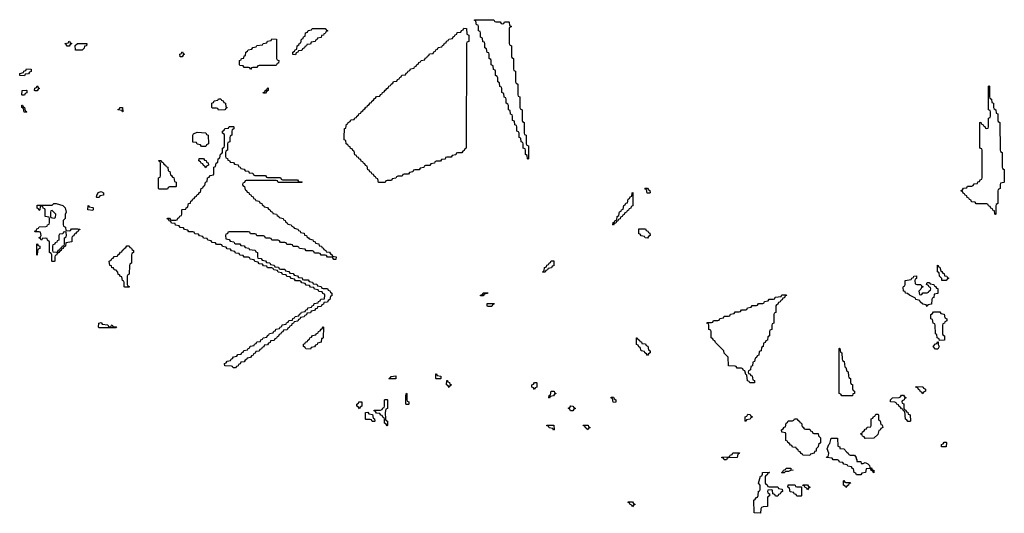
# Model space of a CAD drawing. Header units: inches. Extents: x 2710028 to 2964570, y 496606 to 722708.
# Tile 65 of 228: x 2805786 to 2815014, y 635386 to 640014. Entities that reach past the tile are written whole.
import ezdxf

# ---------------------------------------------------------------- set-up
doc = ezdxf.new("R2010")
doc.units = ezdxf.units.IN
doc.header["$MEASUREMENT"] = 0
for name, color, linetype in [('C8603', 7, 'Continuous'), ('C8613', 7, 'Continuous'), ('C8614', 7, 'Continuous')]:
    doc.layers.add(name, color=color, linetype=linetype)

msp = doc.modelspace()

# ---------------------------------------------------------------- linework, layer by layer
at = {"layer": 'C8603', "color": 6}
for points in [[(2808370, 639686), (2808347.3, 639687.3), (2808346, 639710), (2808362, 639718), (2808367.3, 639732.7), (2808382, 639738), (2808386, 639770), (2808402, 639778), (2808407.3, 639792.7), (2808422, 639798), (2808426, 639830), (2808442, 639838), (2808447.3, 639852.7), (2808462, 639858), (2808466, 639890), (2808482, 639898), (2808490, 639914), (2808522, 639918), (2808526, 639930), (2808529.1, 639930.9), (2808590, 639932), (2808650, 639931.3), (2808658, 639918), (2808670, 639914), (2808670, 639906), (2808658, 639902), (2808650, 639886), (2808638, 639882), (2808634, 639870), (2808614, 639866), (2808610, 639848), (2808578, 639842), (2808570, 639826), (2808558, 639822), (2808554, 639810), (2808518, 639802), (2808510, 639786), (2808478, 639782), (2808474, 639770), (2808458, 639762), (2808454, 639750), (2808438, 639742), (2808430, 639726), (2808398, 639722), (2808394, 639710), (2808378, 639702)], [(2809210, 638486), (2809147.3, 638487.3), (2809142, 638522), (2809127.3, 638527.3), (2809122, 638542), (2809107.3, 638547.3), (2809102, 638562), (2809087.3, 638567.3), (2809082, 638582), (2809067.3, 638587.3), (2809062, 638602), (2809047.3, 638607.3), (2809042, 638642), (2809027.3, 638647.3), (2809022, 638662), (2809007.3, 638667.3), (2809002, 638682), (2808987.3, 638687.3), (2808982, 638702), (2808967.3, 638707.3), (2808962, 638722), (2808947.3, 638727.3), (2808942, 638742), (2808927.3, 638747.3), (2808922, 638782), (2808907.3, 638787.3), (2808902, 638802), (2808887.3, 638807.3), (2808882, 638822), (2808867.3, 638827.3), (2808862, 638842), (2808846, 638850), (2808842, 638882), (2808828.4, 638888.4), (2808826, 638910), (2808830, 638994), (2808842, 638998), (2808850, 639034), (2808862, 639038), (2808866, 639050), (2808882, 639058), (2808890, 639074), (2808922, 639078), (2808927.3, 639092.7), (2808942, 639098), (2808946, 639110), (2808962, 639118), (2808966, 639130), (2808982, 639138), (2808986, 639150), (2809002, 639158), (2809006, 639170), (2809022, 639178), (2809030, 639194), (2809042, 639198), (2809046, 639210), (2809062, 639218), (2809070, 639234), (2809082, 639238), (2809086, 639250), (2809102, 639258), (2809110, 639274), (2809122, 639278), (2809130, 639294), (2809162, 639298), (2809167.3, 639312.7), (2809182, 639318), (2809186, 639330), (2809202, 639338), (2809210, 639354), (2809222, 639358), (2809226, 639370), (2809242, 639378), (2809246, 639390), (2809262, 639398), (2809266, 639410), (2809282, 639418), (2809290, 639434), (2809322, 639438), (2809327.3, 639452.7), (2809342, 639458), (2809347.3, 639472.7), (2809362, 639478), (2809367.3, 639492.7), (2809402, 639498), (2809407.3, 639512.7), (2809422, 639518), (2809427.3, 639532.7), (2809442, 639538), (2809447.3, 639552.7), (2809482, 639558), (2809487.3, 639572.7), (2809502, 639578), (2809507.3, 639592.7), (2809522, 639598), (2809527.3, 639612.7), (2809542, 639618), (2809547.3, 639632.7), (2809582, 639638), (2809587.3, 639652.7), (2809602, 639658), (2809607.3, 639672.7), (2809622, 639678), (2809627.3, 639692.7), (2809662, 639698), (2809667.3, 639712.7), (2809682, 639718), (2809687.3, 639732.7), (2809702, 639738), (2809707.3, 639752.7), (2809742, 639758), (2809747.3, 639772.7), (2809762, 639778), (2809767.3, 639792.7), (2809782, 639798), (2809787.3, 639812.7), (2809802, 639818), (2809807.3, 639832.7), (2809842, 639838), (2809847.3, 639852.7), (2809862, 639858), (2809867.3, 639872.7), (2809882, 639878), (2809887.3, 639892.7), (2809922, 639898), (2809927.3, 639912.7), (2809942, 639918), (2809950, 639934), (2809972.7, 639932.7), (2809978, 639878), (2809994, 639870), (2809994, 639810), (2809978, 639802), (2809974, 639790), (2809971.6, 638808.4), (2809958, 638802), (2809952.7, 638787.3), (2809938, 638782), (2809930, 638766), (2809890, 638766), (2809878, 638762), (2809872.7, 638747.3), (2809838, 638742), (2809830, 638726), (2809790, 638726), (2809778, 638722), (2809772.7, 638707.3), (2809738, 638702), (2809730, 638686), (2809690, 638686), (2809678, 638682), (2809672.7, 638667.3), (2809638, 638662), (2809630, 638646), (2809590, 638646), (2809578, 638642), (2809572.7, 638627.3), (2809538, 638622), (2809530, 638606), (2809490, 638606), (2809478, 638602), (2809470, 638586), (2809438, 638582), (2809430, 638566), (2809390, 638566), (2809378, 638562), (2809370, 638546), (2809330, 638546), (2809318, 638542), (2809312.7, 638527.3), (2809278, 638522), (2809270, 638506), (2809230, 638506), (2809218, 638502)], [(2806230, 639766), (2806222, 639782), (2806208, 639790), (2806242, 639798), (2806246, 639810), (2806251.6, 639811.6), (2806258, 639798), (2806274, 639790), (2806258, 639782), (2806250, 639766)], [(2806310, 639728), (2806307.3, 639772.7), (2806328, 639792), (2806414, 639790), (2806412, 639770), (2806394, 639766), (2806391.6, 639748.4), (2806370, 639728)], [(2807950, 639546), (2807942, 639562), (2807930, 639566), (2807890, 639566), (2807882, 639582), (2807850, 639586), (2807846, 639590), (2807846, 639630), (2807862, 639638), (2807866, 639650), (2807886, 639654), (2807890, 639674), (2807902, 639678), (2807906, 639710), (2807922, 639718), (2807927.3, 639732.7), (2807962, 639738), (2807970, 639754), (2808002, 639758), (2808008.4, 639771.6), (2808062, 639778), (2808068.4, 639791.6), (2808087.3, 639792.7), (2808102, 639798), (2808110, 639812), (2808142, 639818), (2808150, 639834), (2808192.7, 639832.7), (2808194, 639650), (2808198, 639638), (2808214, 639630), (2808212.7, 639607.3), (2808198, 639602), (2808190, 639586), (2808030, 639586), (2808018, 639582), (2808010, 639566), (2807970, 639566), (2807958, 639562)], [(2807290, 639666), (2807286, 639690), (2807302, 639698), (2807306, 639710), (2807312, 639712), (2807318, 639698), (2807332, 639690), (2807318, 639682), (2807310, 639666)], [(2805830, 639488), (2805788, 639490), (2805786, 639510), (2805822, 639518), (2805826, 639530), (2805842, 639538), (2805850, 639552), (2805894, 639550), (2805892.7, 639527.3), (2805878, 639522), (2805870, 639506), (2805838, 639502)], [(2805810, 639306), (2805806, 639310), (2805808, 639350), (2805850, 639354), (2805854, 639350), (2805851.6, 639328.4), (2805838, 639322), (2805830, 639306)], [(2805930, 639346), (2805926, 639350), (2805927.3, 639372.7), (2805942, 639378), (2805950, 639394), (2805958, 639378), (2805972, 639370), (2805958, 639362), (2805950, 639346)], [(2808070, 639326), (2808068, 639330), (2808082, 639338), (2808086, 639350), (2808102, 639358), (2808107.3, 639372.7), (2808114, 639374), (2808114, 639350), (2808098, 639342), (2808090, 639326)], [(2807650, 639166), (2807642, 639182), (2807630, 639186), (2807590, 639186), (2807586, 639190), (2807586, 639230), (2807602, 639238), (2807610, 639254), (2807642, 639258), (2807648.4, 639271.6), (2807671.6, 639271.6), (2807678, 639258), (2807692.7, 639252.7), (2807698, 639238), (2807714, 639230), (2807718, 639198), (2807732, 639190), (2807718, 639182), (2807710, 639168)], [(2805850, 639146), (2805827.3, 639147.3), (2805822, 639182), (2805806, 639190), (2805807.3, 639212.7), (2805812.7, 639212.7), (2805818, 639198), (2805831.6, 639191.6), (2805838, 639158), (2805850, 639154), (2805854, 639150)], [(2806750, 639148.7), (2806742, 639162), (2806708.4, 639168.4), (2806707.3, 639172.7), (2806722, 639178), (2806726, 639190), (2806750.7, 639190.7), (2806754, 639150)], [(2807990, 638554), (2808090, 638554), (2808098, 638538), (2808110, 638534), (2808230, 638534), (2808238, 638518), (2808250, 638514), (2808390, 638514), (2808398, 638498), (2808430, 638494), (2808434, 638490), (2808430, 638486), (2808210, 638486), (2808202, 638502), (2808190, 638506), (2807910, 638506), (2807898, 638502), (2807892.7, 638487.3), (2807878, 638482), (2807874, 638470), (2807878, 638458), (2807894, 638450), (2807898, 638418), (2807912.7, 638412.7), (2807918, 638398), (2807932.7, 638392.7), (2807938, 638378), (2807952.7, 638372.7), (2807958, 638358), (2807972.7, 638352.7), (2807978, 638338), (2807992.7, 638332.7), (2807998, 638318), (2808030, 638314), (2808038, 638298), (2808054, 638290), (2808058, 638278), (2808074, 638270), (2808078, 638258), (2808110, 638254), (2808118, 638238), (2808130, 638234), (2808138, 638218), (2808154, 638210), (2808158, 638198), (2808191.3, 638191.3), (2808198, 638178), (2808214, 638170), (2808218, 638158), (2808254, 638150), (2808258, 638138), (2808274, 638130), (2808278, 638118), (2808294, 638110), (2808298, 638098), (2808331.3, 638091.3), (2808338, 638078), (2808354, 638070), (2808358, 638058), (2808394, 638050), (2808398, 638038), (2808414, 638030), (2808418, 638018), (2808451.1, 638011.1), (2808454, 637994), (2808474, 637990), (2808478, 637978), (2808494, 637970), (2808498, 637958), (2808534, 637950), (2808538, 637938), (2808554, 637930), (2808558, 637918), (2808591.1, 637911.1), (2808594, 637894), (2808614, 637890), (2808618, 637878), (2808630, 637874), (2808638, 637858), (2808654, 637850), (2808658, 637838), (2808690, 637834), (2808698, 637818), (2808714, 637810), (2808718, 637798), (2808752, 637790), (2808750, 637766), (2808730, 637766), (2808722, 637782), (2808710, 637786), (2808670, 637786), (2808662, 637802), (2808650, 637806), (2808610, 637806), (2808602, 637822), (2808590, 637826), (2808550, 637826), (2808542, 637842), (2808530, 637846), (2808470, 637846), (2808462, 637862), (2808407.3, 637867.3), (2808402, 637882), (2808390, 637886), (2808350, 637886), (2808342, 637902), (2808330, 637906), (2808290, 637906), (2808282, 637922), (2808270, 637926), (2808230, 637926), (2808222, 637942), (2808210, 637946), (2808150, 637946), (2808142, 637962), (2808130, 637966), (2808090, 637966), (2808082, 637982), (2808070, 637986), (2808010, 637986), (2808002, 638002), (2807990, 638006), (2807950, 638006), (2807942, 638022), (2807930, 638026), (2807750, 638026), (2807738, 638022), (2807732.7, 638007.3), (2807718, 638002), (2807714, 637990), (2807718, 637958), (2807750, 637954), (2807758, 637938), (2807792.7, 637932.7), (2807798, 637918), (2807810, 637914), (2807850, 637914), (2807858, 637898), (2807890, 637894), (2807898, 637878), (2807932.7, 637872.7), (2807938, 637858), (2807992.7, 637852.7), (2807998, 637838), (2808014, 637830), (2808014, 637790), (2808018, 637778), (2808050, 637774), (2808058, 637758), (2808090, 637754), (2808098, 637738), (2808130, 637734), (2808138, 637718), (2808170, 637714), (2808178, 637698), (2808212.7, 637692.7), (2808218, 637678), (2808230, 637674), (2808270, 637674), (2808278, 637658), (2808310, 637654), (2808318, 637638), (2808350, 637634), (2808358, 637618), (2808390, 637614), (2808398, 637598), (2808432.7, 637592.7), (2808438, 637578), (2808450, 637574), (2808490, 637574), (2808498, 637558), (2808530, 637554), (2808538, 637538), (2808570, 637534), (2808578, 637518), (2808612.7, 637512.7), (2808618, 637498), (2808630, 637494), (2808670, 637494), (2808678, 637478), (2808692.7, 637472.7), (2808698, 637458), (2808711, 637450), (2808710, 637426), (2808698, 637422), (2808692, 637390), (2808678, 637382), (2808670, 637366), (2808638, 637362), (2808632.7, 637347.3), (2808618, 637342), (2808610, 637326), (2808578, 637322), (2808572.7, 637307.3), (2808558, 637302), (2808550, 637286), (2808518, 637282), (2808510, 637266), (2808478, 637262), (2808472.7, 637247.3), (2808458, 637242), (2808452.7, 637227.3), (2808418, 637222), (2808412.7, 637207.3), (2808398, 637202), (2808392.7, 637187.3), (2808358, 637182), (2808352.7, 637167.3), (2808338, 637162), (2808332.7, 637147.3), (2808318, 637142), (2808312.7, 637127.3), (2808298, 637122), (2808292.7, 637107.3), (2808258, 637102), (2808252.7, 637087.3), (2808238, 637082), (2808232.7, 637067.3), (2808218, 637062), (2808212.7, 637047.3), (2808198, 637042), (2808192.7, 637027.3), (2808178, 637022), (2808170, 637006), (2808138, 637002), (2808132.7, 636987.3), (2808118, 636982), (2808110, 636966), (2808078, 636962), (2808072.7, 636947.3), (2808058, 636942), (2808052.7, 636927.3), (2808038, 636922), (2808030, 636906), (2807998, 636902), (2807992.7, 636887.3), (2807978, 636882), (2807974, 636870), (2807958, 636862), (2807950, 636846), (2807918, 636842), (2807914, 636830), (2807898, 636822), (2807890, 636806), (2807858, 636802), (2807852.7, 636787.3), (2807838, 636782), (2807834, 636770), (2807818, 636762), (2807810, 636749), (2807786, 636750), (2807782, 636762), (2807770, 636766), (2807710, 636769.2), (2807706, 636790), (2807722, 636798), (2807730, 636814), (2807762, 636818), (2807767.3, 636832.7), (2807782, 636838), (2807790, 636854), (2807822, 636858), (2807830, 636874), (2807862, 636878), (2807867.3, 636892.7), (2807882, 636898), (2807887.3, 636912.7), (2807922, 636918), (2807927.3, 636932.7), (2807942, 636938), (2807947.3, 636952.7), (2807982, 636958), (2807987.3, 636972.7), (2808002, 636978), (2808007.3, 636992.7), (2808042, 636998), (2808047.3, 637012.7), (2808062, 637018), (2808067.3, 637032.7), (2808102, 637038), (2808107.3, 637052.7), (2808122, 637058), (2808127.3, 637072.7), (2808162, 637078), (2808167.3, 637092.7), (2808182, 637098), (2808187.3, 637112.7), (2808222, 637118), (2808227.3, 637132.7), (2808242, 637138), (2808247.3, 637152.7), (2808282, 637158), (2808287.3, 637172.7), (2808302, 637178), (2808307.3, 637192.7), (2808342, 637198), (2808347.3, 637212.7), (2808362, 637218), (2808367.3, 637232.7), (2808402, 637238), (2808407.3, 637252.7), (2808422, 637258), (2808427.3, 637272.7), (2808462, 637278), (2808467.3, 637292.7), (2808482, 637298), (2808487.3, 637312.7), (2808522, 637318), (2808527.3, 637332.7), (2808542, 637338), (2808547.3, 637352.7), (2808582, 637358), (2808587.3, 637372.7), (2808602, 637378), (2808607.3, 637392.7), (2808642, 637398), (2808646, 637430), (2808642, 637442), (2808627.3, 637447.3), (2808622, 637462), (2808590, 637466), (2808582, 637482), (2808550, 637486), (2808542, 637502), (2808510, 637506), (2808502, 637522), (2808470, 637526), (2808462, 637542), (2808430, 637546), (2808422, 637562), (2808410, 637566), (2808370, 637566), (2808362, 637582), (2808330, 637586), (2808322, 637602), (2808290, 637606), (2808282, 637622), (2808250, 637626), (2808242, 637642), (2808210, 637646), (2808202, 637662), (2808167.3, 637667.3), (2808162, 637682), (2808150, 637686), (2808110, 637686), (2808102, 637702), (2808070, 637706), (2808062, 637722), (2808030, 637726), (2808022, 637742), (2807990, 637746), (2807982, 637762), (2807947.3, 637767.3), (2807942, 637782), (2807930, 637786), (2807890, 637786), (2807882, 637802), (2807850, 637806), (2807842, 637822), (2807810, 637826), (2807802, 637842), (2807770, 637846), (2807762, 637862), (2807730, 637866), (2807722, 637882), (2807687.3, 637887.3), (2807682, 637902), (2807670, 637906), (2807630, 637906), (2807622, 637922), (2807590, 637926), (2807582, 637942), (2807550, 637946), (2807542, 637962), (2807510, 637966), (2807502, 637982), (2807470, 637986), (2807462, 638002), (2807427.3, 638007.3), (2807422, 638022), (2807410, 638026), (2807370, 638026), (2807362, 638042), (2807330, 638046), (2807322, 638062), (2807290, 638066), (2807282, 638082), (2807247.3, 638087.3), (2807242, 638102), (2807210, 638106), (2807202, 638122), (2807187.3, 638127.3), (2807182, 638142), (2807167.3, 638147.3), (2807170, 638154), (2807190, 638154), (2807198, 638138), (2807210, 638134), (2807250, 638134), (2807262, 638138), (2807267.3, 638152.7), (2807282, 638158), (2807287.3, 638172.7), (2807302, 638178), (2807306, 638190), (2807306, 638230), (2807310, 638234), (2807342, 638238), (2807346, 638250), (2807362, 638258), (2807368.9, 638291.1), (2807386, 638294), (2807390, 638314), (2807402, 638318), (2807410, 638334), (2807422, 638338), (2807430, 638354), (2807442, 638358), (2807450, 638374), (2807462, 638378), (2807470, 638394), (2807482, 638398), (2807486, 638430), (2807502, 638438), (2807510, 638454), (2807522, 638458), (2807526, 638490), (2807542, 638498), (2807547.3, 638532.7), (2807562, 638538), (2807570, 638554), (2807602, 638558), (2807606, 638570), (2807606, 638630), (2807622, 638638), (2807626, 638670), (2807642, 638678), (2807646, 638710), (2807662, 638718), (2807667.3, 638752.7), (2807682, 638758), (2807686, 638770), (2807686, 638810), (2807702, 638818), (2807706, 638830), (2807706, 638930), (2807702, 638942), (2807686, 638950), (2807686, 638970), (2807702, 638978), (2807710, 638994), (2807742, 638998), (2807750, 639014), (2807790, 639014), (2807794, 639010), (2807794, 638990), (2807778, 638982), (2807774, 638970), (2807774, 638930), (2807758, 638922), (2807754, 638910), (2807754, 638870), (2807738, 638862), (2807734, 638850), (2807734, 638790), (2807718, 638782), (2807714, 638770), (2807714, 638730), (2807718, 638718), (2807732.7, 638712.7), (2807738, 638698), (2807752.7, 638692.7), (2807758, 638678), (2807790, 638674), (2807798, 638658), (2807832.7, 638652.7), (2807838, 638638), (2807852.7, 638632.7), (2807858, 638618), (2807890, 638614), (2807898, 638598), (2807930, 638594), (2807938, 638578), (2807970, 638574), (2807978, 638558)], [(2807490, 638826), (2807482, 638842), (2807450, 638846), (2807442, 638862), (2807410, 638866), (2807408, 638930), (2807416.4, 638943.6), (2807450, 638958), (2807530, 638954), (2807538, 638938), (2807552.7, 638932.7), (2807554, 638850), (2807538, 638842), (2807530, 638826)], [(2807090, 638426), (2807086, 638430), (2807086, 638530), (2807102, 638538), (2807106, 638550), (2807106, 638670), (2807102, 638682), (2807086, 638690), (2807090, 638694), (2807112.7, 638692.7), (2807118, 638678), (2807130, 638674), (2807138, 638658), (2807154, 638650), (2807158, 638638), (2807174, 638630), (2807178, 638598), (2807194, 638590), (2807198, 638558), (2807210, 638554), (2807218, 638538), (2807230, 638534), (2807238, 638498), (2807252, 638490), (2807254, 638450), (2807250, 638446), (2807190, 638446), (2807178, 638442), (2807170, 638426)], [(2807530, 638626), (2807522, 638642), (2807507.3, 638647.3), (2807502, 638662), (2807486, 638670), (2807482, 638682), (2807466, 638690), (2807467.3, 638712.7), (2807510, 638714), (2807518, 638698), (2807532.7, 638692.7), (2807538, 638678), (2807552.7, 638672.7), (2807554, 638650), (2807538, 638642)], [(2806510, 638346), (2806506, 638350), (2806508, 638368), (2806518, 638382), (2806518, 638390), (2806530, 638398), (2806550, 638402), (2806571.1, 638391.1), (2806570, 638368), (2806538, 638362), (2806530, 638348)], [(2806250, 638034), (2806262, 638038), (2806270, 638052), (2806330, 638054), (2806350.7, 638050), (2806350, 638046), (2806338, 638042), (2806330, 638026), (2806318, 638022), (2806310, 638006), (2806298, 638002), (2806292.7, 637987.3), (2806278, 637982), (2806274, 637970), (2806274, 637930), (2806218, 637922), (2806214, 637890), (2806198, 637882), (2806194, 637870), (2806178, 637862), (2806174, 637850), (2806158, 637842), (2806154, 637830), (2806138, 637822), (2806130, 637806), (2806118, 637802), (2806114, 637790), (2806114, 637750), (2806110, 637746), (2806090, 637746), (2806086, 637750), (2806086, 637810), (2806082, 637822), (2806066, 637830), (2806066, 637930), (2806047.3, 637947.3), (2806042, 637962), (2806030, 637966), (2805998, 637962), (2805994, 637950), (2805987.3, 637947.3), (2805982, 637962), (2805966, 637970), (2805982, 637978), (2805986, 637990), (2805982, 638022), (2805970, 638026), (2805930, 638026), (2805926, 638030), (2805942, 638038), (2805947.3, 638052.7), (2805962, 638058), (2805967.3, 638072.7), (2806030, 638074), (2806042, 638078), (2806046, 638090), (2806062, 638098), (2806066, 638110), (2806066, 638150), (2806062, 638162), (2806026, 638170), (2806026, 638230), (2806022, 638242), (2806007.3, 638247.3), (2806002, 638262), (2805990, 638266), (2805978, 638262), (2805974, 638230), (2805970, 638226), (2805962, 638242), (2805948.4, 638248.4), (2805950, 638274), (2806090, 638274), (2806106, 638290), (2806128.9, 638291.1), (2806190, 638270.8), (2806210.8, 638250), (2806222, 638210), (2806211.6, 638188.4), (2806211.1, 638148.9), (2806194, 638130), (2806194, 638090), (2806198, 638078), (2806214, 638070), (2806218, 638038)], [(2806090, 638226), (2806078, 638222), (2806074, 638210), (2806074, 638170), (2806078, 638158), (2806110, 638154), (2806122, 638158), (2806126, 638190)], [(2806470, 638226), (2806426, 638230), (2806427.3, 638272.7), (2806434, 638270), (2806438, 638258), (2806470, 638254), (2806474, 638250), (2806474, 638230)], [(2806210, 638026), (2806198, 638022), (2806190, 638006), (2806158, 638002), (2806154, 637990), (2806154, 637946), (2806138, 637942), (2806132.7, 637927.3), (2806118, 637922), (2806112.7, 637907.3), (2806098, 637902), (2806094, 637890), (2806094, 637850), (2806098, 637838), (2806130, 637834), (2806142, 637838), (2806147.3, 637852.7), (2806162, 637858), (2806167.3, 637872.7), (2806182, 637878), (2806187.3, 637892.7), (2806202, 637898), (2806206, 637910), (2806206, 637970), (2806222, 637978), (2806226, 637990), (2806222, 638022)], [(2805950, 637806), (2805946, 637810), (2805946, 637910), (2805950, 637914), (2805958, 637898), (2805974, 637890), (2805974, 637870), (2805958, 637862), (2805952.7, 637847.3)], [(2806770, 637506), (2806766, 637510), (2806766, 637550), (2806762, 637562), (2806748, 637570), (2806742, 637602), (2806730, 637606), (2806722, 637622), (2806710, 637626), (2806707.3, 637647.3), (2806690, 637666), (2806670, 637668), (2806666, 637686), (2806650, 637688), (2806647.3, 637707.3), (2806630, 637708.7), (2806626, 637750), (2806642, 637758), (2806650, 637774), (2806662, 637778), (2806670, 637794), (2806702, 637798), (2806706, 637810), (2806722, 637818), (2806730, 637834), (2806742, 637838), (2806750, 637854), (2806762, 637858), (2806766, 637870), (2806782, 637878), (2806790, 637894), (2806812.7, 637892.7), (2806818, 637878), (2806832.7, 637872.7), (2806838, 637858), (2806854, 637850), (2806854, 637830), (2806838, 637822), (2806834, 637810), (2806834, 637730), (2806818, 637722), (2806814, 637710), (2806811.6, 637628.4), (2806798, 637622), (2806794, 637610), (2806794, 637530), (2806798, 637518), (2806814, 637510), (2806810, 637506)], [(2806630, 637134), (2806642, 637138), (2806646, 637150), (2806651.6, 637151.6), (2806658, 637138), (2806690, 637134), (2806694, 637130), (2806690, 637126), (2806530, 637126), (2806526, 637130), (2806528, 637170), (2806550, 637174), (2806558, 637158), (2806611.6, 637151.6), (2806618, 637138)], [(2808510, 636926), (2808467.3, 636927.3), (2808462, 636942), (2808446, 636950), (2808447.3, 636972.7), (2808462, 636978), (2808466, 636990), (2808482, 636998), (2808486, 637010), (2808502, 637018), (2808506, 637030), (2808522, 637038), (2808530, 637054), (2808562, 637058), (2808566, 637070), (2808582, 637078), (2808586, 637090), (2808602, 637098), (2808610, 637114), (2808622, 637118), (2808630, 637134), (2808634, 637130), (2808630.7, 637030.7), (2808626, 637026), (2808614, 637026), (2808610.9, 636989.1), (2808578, 636982), (2808574, 636970), (2808558, 636962), (2808550, 636946), (2808518, 636942)], [(2809250, 636646), (2809246, 636650), (2809262, 636658), (2809266, 636670), (2809310, 636674), (2809310, 636646)], [(2809690, 636646), (2809686, 636650), (2809687.3, 636692.7), (2809692.7, 636692.7), (2809698, 636678), (2809732.7, 636672.7), (2809734, 636650), (2809730, 636646)], [(2809810, 636566), (2809802, 636582), (2809786, 636590), (2809788, 636632), (2809794, 636630), (2809798, 636618), (2809812.7, 636612.7), (2809818, 636598), (2809834, 636590), (2809818, 636582)], [(2809410, 636406), (2809406, 636410), (2809406, 636490), (2809410, 636514), (2809414, 636510), (2809414, 636450), (2809418, 636438), (2809431.6, 636431.6), (2809434, 636410), (2809430, 636406)], [(2808970, 636366), (2808962, 636382), (2808946, 636390), (2808946, 636410), (2808962, 636418), (2808966, 636430), (2808991.3, 636431.3), (2808994, 636390), (2808978, 636382)], [(2809230, 636206), (2809222, 636222), (2809206, 636230), (2809206, 636270), (2809202, 636282), (2809190, 636286), (2809182, 636302), (2809170, 636306), (2809162, 636322), (2809130, 636326), (2809122, 636342), (2809106, 636350), (2809110, 636354), (2809167.3, 636352.7), (2809182, 636358), (2809190, 636374), (2809202, 636378), (2809206, 636390), (2809206, 636450), (2809210, 636454), (2809230, 636454), (2809232, 636450), (2809234, 636370), (2809218, 636362), (2809212, 636330), (2809214, 636270), (2809218, 636258), (2809234, 636250), (2809234, 636210)], [(2809090, 636246), (2809082, 636262), (2809070, 636266), (2809030, 636266), (2809026, 636270), (2809027.3, 636332.7), (2809050, 636334), (2809058, 636318), (2809092.7, 636312.7), (2809098, 636278), (2809111.6, 636271.6), (2809114, 636250), (2809110, 636246)]]:
    msp.add_lwpolyline(points, close=True, dxfattribs=at)
at = {"layer": 'C8613', "color": 6}
msp.add_lwpolyline([(2810236.9, 640000), (2810238, 639998), (2810250, 639994), (2810290, 639994), (2810298, 639978), (2810310, 639974), (2810322, 639978), (2810330, 639994), (2810370, 639994), (2810374, 639990), (2810378, 639958), (2810394, 639950), (2810378, 639942), (2810374, 639930), (2810374, 639790), (2810378, 639778), (2810394, 639770), (2810394, 639670), (2810398, 639658), (2810414, 639650), (2810414, 639550), (2810418, 639538), (2810434, 639530), (2810434, 639430), (2810438, 639418), (2810454, 639410), (2810454, 639310), (2810458, 639298), (2810474, 639290), (2810474, 639190), (2810478, 639178), (2810494, 639170), (2810494, 639070), (2810498, 639058), (2810514, 639050), (2810514, 638950), (2810518, 638938), (2810534, 638930), (2810534, 638850), (2810538, 638838), (2810554, 638830), (2810554, 638710), (2810550, 638706), (2810546, 638710), (2810542, 638742), (2810526, 638750), (2810526, 638790), (2810522, 638802), (2810506, 638810), (2810506, 638850), (2810502, 638862), (2810487.3, 638867.3), (2810482, 638902), (2810466, 638910), (2810466, 638950), (2810462, 638962), (2810446, 638970), (2810446, 639010), (2810442, 639022), (2810427.3, 639027.3), (2810422, 639062), (2810406, 639070), (2810406, 639110), (2810402, 639122), (2810387.3, 639127.3), (2810382, 639162), (2810366, 639170), (2810366, 639210), (2810362, 639222), (2810346, 639230), (2810346, 639270), (2810342, 639282), (2810327.3, 639287.3), (2810322, 639322), (2810306, 639330), (2810306, 639370), (2810302, 639382), (2810287.3, 639387.3), (2810282, 639422), (2810266, 639430), (2810266, 639470), (2810262, 639482), (2810246, 639490), (2810246, 639530), (2810242, 639542), (2810227.3, 639547.3), (2810222, 639582), (2810206, 639590), (2810206, 639630), (2810202, 639642), (2810186, 639650), (2810186, 639690), (2810182, 639702), (2810167.3, 639707.3), (2810162, 639742), (2810146, 639750), (2810146, 639790), (2810142, 639802), (2810127.3, 639807.3), (2810122, 639842), (2810106, 639850), (2810106, 639890), (2810102, 639902), (2810086, 639910), (2810086, 639950), (2810082, 639962), (2810067.3, 639967.3), (2810062.3, 640000)], dxfattribs=at)
for points in [[(2814930, 638186), (2814926, 638190), (2814922, 638222), (2814907.3, 638227.3), (2814902, 638242), (2814887.3, 638247.3), (2814882, 638262), (2814867.3, 638267.3), (2814862, 638282), (2814850, 638286), (2814750, 638286), (2814742, 638302), (2814707.3, 638307.3), (2814702, 638322), (2814687.3, 638327.3), (2814682, 638342), (2814667.3, 638347.3), (2814662, 638362), (2814647.3, 638367.3), (2814642, 638382), (2814627.3, 638387.3), (2814622, 638402), (2814606, 638410), (2814622, 638418), (2814630, 638434), (2814662, 638438), (2814670, 638454), (2814710, 638454), (2814722, 638458), (2814730, 638474), (2814762, 638478), (2814767.3, 638492.7), (2814782, 638498), (2814787.3, 638512.7), (2814802, 638518), (2814806, 638530), (2814806, 638790), (2814802, 638802), (2814786, 638810), (2814786, 639050), (2814792.7, 639052.7), (2814798, 639038), (2814812.7, 639032.7), (2814818, 639018), (2814832.7, 639012.7), (2814838, 638998), (2814850, 638994), (2814862, 638998), (2814866, 639010), (2814866, 639090), (2814882, 639098), (2814886, 639110), (2814886, 639150), (2814882, 639162), (2814866, 639170), (2814866, 639390), (2814870, 639394), (2814874, 639390), (2814874, 639290), (2814878, 639278), (2814894, 639270), (2814898, 639238), (2814914, 639230), (2814914, 639190), (2814918, 639178), (2814934, 639170), (2814938, 639138), (2814954, 639130), (2814954, 639070), (2814958, 639058), (2814972, 639050), (2814974, 638790), (2814978, 638778), (2814994, 638770), (2814994, 638630), (2814998, 638618), (2815014, 638610), (2815014, 638490), (2815010, 638486), (2814978, 638482), (2814974, 638470), (2814974, 638430), (2814958, 638422), (2814954, 638410), (2814952, 638290), (2814938, 638282), (2814934, 638270), (2814934, 638190)], [(2811690, 638386), (2811667.3, 638387.3), (2811662, 638422), (2811650, 638426), (2811646, 638434), (2811670, 638434), (2811678, 638418), (2811692.7, 638412.7), (2811694, 638390)], [(2811350, 638086), (2811346, 638090), (2811347.3, 638112.7), (2811362, 638118), (2811367.3, 638132.7), (2811382, 638138), (2811386, 638170), (2811402, 638178), (2811407.3, 638212.7), (2811422, 638218), (2811427.3, 638232.7), (2811442, 638238), (2811447.3, 638272.7), (2811462, 638278), (2811467.3, 638292.7), (2811482, 638298), (2811487.3, 638332.7), (2811502, 638338), (2811507.3, 638352.7), (2811522, 638358), (2811526, 638390), (2811532.7, 638392.7), (2811532.7, 638267.3), (2811518, 638262), (2811512.7, 638247.3), (2811498, 638242), (2811492.7, 638227.3), (2811478, 638222), (2811474, 638210), (2811458, 638202), (2811450, 638186), (2811438, 638182), (2811432.7, 638167.3), (2811418, 638162), (2811412.7, 638147.3), (2811398, 638142), (2811392.7, 638127.3), (2811378, 638122), (2811372.7, 638107.3), (2811358, 638102)], [(2811670, 637966), (2811647.3, 637967.3), (2811642, 637982), (2811610, 637986), (2811602, 638002), (2811587.3, 638007.3), (2811590, 638054), (2811650, 638054), (2811658, 638038), (2811672.7, 638032.7), (2811678, 638018), (2811692.7, 638012.7), (2811694, 637990), (2811678, 637982)], [(2810690, 637646), (2810686, 637650), (2810702, 637658), (2810706, 637690), (2810722, 637698), (2810727.3, 637712.7), (2810742, 637718), (2810747.3, 637732.7), (2810762, 637738), (2810767.3, 637752.7), (2810792.7, 637752.7), (2810792.7, 637707.3), (2810778, 637702), (2810770, 637686), (2810738, 637682), (2810732.7, 637667.3), (2810718, 637662), (2810710, 637646)], [(2814470, 637568), (2814428, 637570), (2814427.3, 637587.3), (2814408, 637610), (2814402, 637642), (2814388, 637650), (2814387.3, 637712.7), (2814394, 637710), (2814398, 637698), (2814410, 637694), (2814418, 637658), (2814430, 637654), (2814438, 637638), (2814450, 637634), (2814454, 637614), (2814474, 637610), (2814478, 637598), (2814490, 637594), (2814490, 637586), (2814478, 637582)], [(2814230, 637434), (2814242, 637438), (2814250, 637454), (2814290, 637454), (2814302, 637458), (2814306, 637470), (2814322, 637478), (2814326, 637490), (2814322, 637502), (2814310, 637506), (2814302, 637522), (2814286, 637530), (2814290, 637551.3), (2814310, 637551.3), (2814318, 637538), (2814354, 637530), (2814358, 637518), (2814370, 637514), (2814378, 637498), (2814390, 637494), (2814392, 637450), (2814390, 637446), (2814358, 637442), (2814352, 637410), (2814338, 637402), (2814334, 637390), (2814332.7, 637347.3), (2814298, 637342), (2814290, 637326), (2814282, 637342), (2814250, 637346), (2814226, 637370), (2814222, 637382), (2814186, 637390), (2814182, 637402), (2814126, 637430), (2814108, 637448), (2814089.1, 637449.1), (2814086, 637466), (2814068.9, 637468.9), (2814067.3, 637507.3), (2814070, 637514), (2814082, 637518), (2814086, 637530), (2814086, 637570), (2814142, 637578), (2814146, 637590), (2814162, 637598), (2814166, 637610), (2814190, 637614), (2814191.1, 637588.9), (2814178, 637582), (2814174, 637570), (2814178, 637538), (2814192.7, 637532.7), (2814231.1, 637531.1), (2814238, 637518), (2814254, 637510), (2814238, 637502), (2814232.7, 637487.3), (2814214, 637470), (2814218, 637438)], [(2810106, 637426), (2810106, 637430), (2810122, 637438), (2810128.4, 637451.6), (2810174, 637454), (2810170, 637446), (2810138, 637442), (2810130, 637426)], [(2812670, 636608), (2812628.4, 636608.4), (2812622, 636622), (2812607.3, 636627.3), (2812602, 636682), (2812590, 636686), (2812582, 636722), (2812570, 636726), (2812562, 636742), (2812550, 636746), (2812510, 636746), (2812502, 636762), (2812490, 636766), (2812430, 636768), (2812426, 636850), (2812390, 636886), (2812386, 636910), (2812307.3, 636987.3), (2812302, 637002), (2812290, 637006), (2812282, 637022), (2812266, 637030), (2812266, 637090), (2812262, 637102), (2812246, 637110), (2812246, 637150), (2812242, 637162), (2812226, 637170), (2812230, 637174), (2812270, 637174), (2812282, 637178), (2812290, 637194), (2812330, 637194), (2812342, 637198), (2812347.3, 637212.7), (2812382, 637218), (2812390, 637234), (2812430, 637234), (2812442, 637238), (2812447.3, 637252.7), (2812482, 637258), (2812490, 637274), (2812530, 637274), (2812542, 637278), (2812550, 637294), (2812590, 637294), (2812602, 637298), (2812607.3, 637312.7), (2812642, 637318), (2812650, 637334), (2812690, 637334), (2812702, 637338), (2812710, 637354), (2812750, 637354), (2812762, 637358), (2812767.3, 637372.7), (2812802, 637378), (2812810, 637394), (2812850, 637394), (2812862, 637398), (2812867.3, 637412.7), (2812922, 637418), (2812930, 637434), (2812970, 637434), (2812972.7, 637427.3), (2812958, 637422), (2812952.7, 637407.3), (2812938, 637402), (2812932.7, 637387.3), (2812918, 637382), (2812912.7, 637367.3), (2812898, 637362), (2812892.7, 637347.3), (2812878, 637342), (2812874, 637330), (2812874, 637270), (2812858, 637262), (2812854, 637250), (2812854, 637170), (2812838, 637162), (2812834, 637150), (2812834, 637110), (2812818, 637102), (2812814, 637090), (2812814, 637050), (2812798, 637042), (2812794, 637010), (2812778, 637002), (2812772.7, 636987.3), (2812758, 636982), (2812754, 636950), (2812738, 636942), (2812734, 636910), (2812718, 636902), (2812714, 636870), (2812698, 636862), (2812692.7, 636847.3), (2812678, 636842), (2812674, 636810), (2812658, 636802), (2812654, 636770), (2812638, 636762), (2812634, 636730), (2812618, 636722), (2812614, 636710), (2812618, 636698), (2812630, 636694), (2812638, 636678), (2812650, 636674), (2812658, 636638), (2812674, 636630), (2812674, 636610)], [(2810170, 637326), (2810166, 637330), (2810167.3, 637352.7), (2810232.7, 637352.7), (2810230, 637346), (2810218, 637342), (2810210, 637326)], [(2814406, 637006), (2814402, 637022), (2814386, 637030), (2814382, 637062), (2814368.4, 637068.4), (2814366, 637150), (2814362, 637162), (2814346, 637170), (2814342, 637202), (2814326, 637210), (2814326, 637250), (2814342, 637258), (2814350, 637274), (2814410, 637274), (2814418, 637258), (2814450, 637254), (2814458, 637218), (2814474, 637210), (2814474, 637190), (2814458, 637182), (2814454, 637170), (2814438, 637162), (2814434, 637150), (2814434, 637070), (2814438, 637058), (2814452, 637050), (2814454, 637010), (2814450, 637008.7)], [(2811670, 636866), (2811662, 636882), (2811646, 636890), (2811642, 636902), (2811610, 636908), (2811602, 636942), (2811590, 636946), (2811582, 636962), (2811566, 636970), (2811567.3, 637032.7), (2811572.7, 637032.7), (2811578, 637018), (2811594, 637010), (2811598, 636998), (2811612.7, 636992.7), (2811618, 636978), (2811650, 636974), (2811658, 636958), (2811672.7, 636952.7), (2811678, 636918), (2811694, 636910), (2811694, 636890), (2811678, 636882)], [(2813490, 636488), (2813482, 636502), (2813466, 636510), (2813466, 636930), (2813470, 636934), (2813474, 636930), (2813478, 636898), (2813491.3, 636890), (2813494, 636830), (2813498, 636818), (2813512, 636810), (2813518, 636758), (2813530, 636754), (2813538, 636718), (2813550, 636714), (2813552.7, 636672.7), (2813558, 636658), (2813571.3, 636650), (2813572.7, 636612.7), (2813578, 636598), (2813590, 636594), (2813592.7, 636552.7), (2813598, 636538), (2813611.3, 636530), (2813611, 636509), (2813594, 636506), (2813590, 636488.7)], [(2814370, 636926), (2814348, 636950), (2814370, 636974), (2814382, 636978), (2814387.3, 636992.7), (2814394, 636994), (2814394, 636970), (2814402, 636950), (2814390, 636926)], [(2810610, 636546), (2810602, 636562), (2810587.3, 636567.3), (2810586, 636590), (2810602, 636598), (2810610, 636614), (2810630, 636614), (2810634, 636610), (2810634, 636570), (2810618, 636562)], [(2814250, 636506), (2814242, 636522), (2814230, 636526), (2814222, 636542), (2814210, 636546), (2814202, 636562), (2814190, 636566), (2814186, 636574), (2814248, 636572), (2814254, 636570), (2814258, 636558), (2814274, 636550), (2814274, 636530), (2814258, 636522)], [(2810750, 636466), (2810746, 636470), (2810748.4, 636491.6), (2810762, 636498), (2810767.3, 636532.7), (2810794, 636530), (2810798, 636518), (2810812, 636510), (2810810, 636506), (2810798, 636502), (2810790, 636488), (2810758, 636482)], [(2811370, 636426), (2811348.9, 636428.9), (2811342, 636462), (2811330, 636466), (2811330, 636474), (2811350, 636474), (2811358, 636458), (2811374, 636450), (2811374, 636430)], [(2814110, 636246), (2814102, 636262), (2814088.4, 636268.4), (2814082, 636342), (2814070, 636346), (2814062, 636362), (2814050, 636366), (2814042, 636382), (2814030, 636386), (2814022, 636402), (2814006, 636410), (2814002, 636422), (2813987.3, 636427.3), (2813948, 636430), (2813946, 636450), (2813966, 636470), (2814027.3, 636472.7), (2814042, 636478), (2814050, 636494), (2814070, 636494), (2814078, 636478), (2814094, 636470), (2814078, 636462), (2814074, 636450), (2814058, 636442), (2814054, 636430), (2814058, 636418), (2814071.1, 636411.1), (2814072.7, 636372.7), (2814078, 636358), (2814090, 636354), (2814098, 636338), (2814110, 636334), (2814114, 636314), (2814132, 636310), (2814134, 636250), (2814130, 636246)], [(2810970, 636346), (2810947.3, 636347.3), (2810942, 636362), (2810928.4, 636368.4), (2810930, 636374), (2810942, 636378), (2810950, 636394), (2810971.6, 636391.6), (2810978, 636378), (2810994, 636370), (2810978, 636362)], [(2812590, 636246), (2812586, 636250), (2812586, 636290), (2812602, 636298), (2812610, 636314), (2812632.7, 636312.7), (2812638, 636298), (2812654, 636290), (2812638, 636282), (2812631.3, 636268.7), (2812598, 636262)], [(2813150, 636174), (2813190, 636174), (2813198, 636158), (2813212.7, 636152.7), (2813218, 636138), (2813230, 636134), (2813270, 636134), (2813272, 636112), (2813290, 636094), (2813290, 636048), (2813272, 636030), (2813271, 636010), (2813252, 635990), (2813250, 635968), (2813234, 635966), (2813232, 635950), (2813198, 635942), (2813190, 635929), (2813126, 635930), (2813122, 635942), (2813110, 635946), (2813102, 635962), (2813086, 635970), (2813082, 635982), (2813066, 635990), (2813062, 636002), (2813030, 636006), (2813022, 636022), (2813010, 636026), (2813002, 636042), (2812986, 636050), (2812982, 636062), (2812967.3, 636067.3), (2812966, 636130), (2812962, 636142), (2812930, 636148), (2812926, 636170), (2812942, 636178), (2812950, 636194), (2812962, 636198), (2812968, 636230), (2812982, 636238), (2812987.3, 636252.7), (2813030, 636254), (2813042, 636258), (2813048.4, 636271.6), (2813070, 636272), (2813078, 636258), (2813094, 636250), (2813098, 636238), (2813112.7, 636232.7), (2813118, 636198), (2813130, 636194), (2813138, 636178)], [(2813708.9, 636088.9), (2813702, 636102), (2813686, 636110), (2813682, 636122), (2813666, 636130), (2813682, 636138), (2813686, 636150), (2813702, 636158), (2813710, 636174), (2813722, 636178), (2813727.3, 636192.7), (2813762, 636198), (2813766, 636210), (2813767.3, 636272.7), (2813782, 636278), (2813787.3, 636292.7), (2813802, 636298), (2813810, 636314), (2813830, 636314), (2813834, 636310), (2813834, 636270), (2813838, 636258), (2813851.6, 636251.6), (2813858, 636218), (2813870, 636214), (2813874, 636190), (2813858, 636182), (2813850, 636166), (2813838, 636162), (2813830, 636126), (2813790, 636089)], [(2810790, 636166), (2810782, 636182), (2810747.3, 636187.3), (2810742, 636202), (2810727.3, 636207.3), (2810727.3, 636212.7), (2810792, 636212), (2810794, 636170)], [(2811110, 636168), (2811102, 636182), (2811090, 636186), (2811082, 636202), (2811070, 636206), (2811067.3, 636212.7), (2811112.7, 636212.7), (2811118, 636198), (2811134, 636190), (2811118, 636182)], [(2813570.9, 635930.9), (2813610, 635931.3), (2813624.7, 635910), (2813623.6, 635903.6), (2813632.7, 635887.3), (2813632.7, 635872.7), (2813670, 635871), (2813674, 635854), (2813690, 635852), (2813710, 635861), (2813734, 635850), (2813750, 635834), (2813754, 635814), (2813770, 635812), (2813774, 635794), (2813790.8, 635790), (2813790, 635766), (2813782, 635782), (2813767.3, 635787.3), (2813762, 635802), (2813750, 635806), (2813718, 635802), (2813712.7, 635767.3), (2813678, 635762), (2813670, 635746), (2813627.3, 635747.3), (2813622, 635762), (2813608.4, 635768.4), (2813602, 635802), (2813590, 635806), (2813582, 635822), (2813548.4, 635828.4), (2813542, 635842), (2813510, 635846), (2813502, 635862), (2813470, 635866), (2813462, 635882), (2813450, 635886), (2813410, 635886), (2813402, 635902), (2813348.7, 635908.7), (2813350, 635914), (2813362, 635918), (2813367.3, 635932.7), (2813368, 635950), (2813354, 635990), (2813370, 636032), (2813379, 636041), (2813390, 636092), (2813450.8, 636090.8), (2813454, 636014), (2813472, 636010), (2813474, 635994), (2813510, 635990.8), (2813538, 635958), (2813551, 635950), (2813556.9, 635936.9)], [(2814470, 636008), (2814426, 636010), (2814426, 636030), (2814442, 636038), (2814450, 636054), (2814470, 636054), (2814472, 636050)], [(2812410, 635886), (2812388.4, 635888.4), (2812382, 635902), (2812367.3, 635907.3), (2812367.3, 635912.7), (2812430, 635914), (2812442, 635918), (2812446, 635930), (2812462, 635938), (2812470, 635954), (2812532.7, 635952.7), (2812530, 635946), (2812518, 635942), (2812511.6, 635908.4), (2812430, 635906), (2812418, 635902)], [(2812930, 635766), (2812926, 635770), (2812942, 635778), (2812946, 635790), (2812962, 635798), (2812969.7, 635810.3), (2813012, 635810), (2813014, 635794), (2813034, 635790), (2813010, 635788), (2812990, 635778), (2812962, 635778), (2812950, 635766)], [(2812810, 635634), (2812890, 635634), (2812898, 635618), (2812932.7, 635612.7), (2812934, 635590), (2812918, 635582), (2812912.7, 635567.3), (2812898, 635562), (2812892.7, 635547.3), (2812870, 635546), (2812862, 635562), (2812846, 635570), (2812842, 635602), (2812830, 635606), (2812798, 635602), (2812794, 635590), (2812798, 635578), (2812814, 635570), (2812814, 635550), (2812798, 635542), (2812794, 635530), (2812794, 635450), (2812752.7, 635447.3), (2812738, 635442), (2812732.7, 635427.3), (2812730, 635386), (2812669, 635390), (2812665.2, 635510), (2812680.4, 635519.6), (2812690, 635534), (2812702, 635538), (2812707.3, 635552.7), (2812710, 635594), (2812722, 635598), (2812726, 635610), (2812726, 635650), (2812709.4, 635670), (2812730, 635734), (2812742, 635738), (2812748, 635752), (2812748.7, 635770), (2812811.1, 635771.1), (2812814, 635770), (2812810, 635766), (2812798, 635762), (2812792.7, 635747.3), (2812778, 635742), (2812774, 635730), (2812774, 635670), (2812778, 635658), (2812792.7, 635652.7), (2812798, 635638)], [(2813070, 635634), (2813114, 635634), (2813114, 635550), (2813110, 635546), (2813070, 635546), (2813062, 635562), (2813046, 635570), (2813042, 635582), (2813007.3, 635587.3), (2813002, 635622), (2812986, 635630), (2812987.3, 635652.7), (2813047.3, 635652.7), (2813054, 635650), (2813058, 635638)], [(2813170, 635606), (2813162, 635622), (2813147.3, 635627.3), (2813142, 635642), (2813126, 635646), (2813130, 635654), (2813170, 635654), (2813178, 635638), (2813194, 635630), (2813178, 635622)], [(2813530, 635674), (2813570, 635674), (2813574, 635670), (2813558, 635662), (2813554, 635650), (2813538, 635642), (2813530, 635628), (2813522, 635642), (2813506, 635650), (2813506, 635690), (2813510, 635694), (2813518, 635678)], [(2811530, 635446), (2811522, 635462), (2811507.3, 635467.3), (2811502, 635482), (2811487.3, 635487.3), (2811490, 635494), (2811530, 635494), (2811538, 635478), (2811554, 635470), (2811538, 635462)]]:
    msp.add_lwpolyline(points, close=True, dxfattribs=at)
at = {"layer": 'C8614', "color": 6}
msp.add_lwpolyline([(2810062.3, 640000), (2810062, 640002), (2810047.3, 640007.3), (2810050, 640014), (2810230, 640012), (2810236.9, 640000)], dxfattribs=at)

doc.saveas('drawing.dxf')
